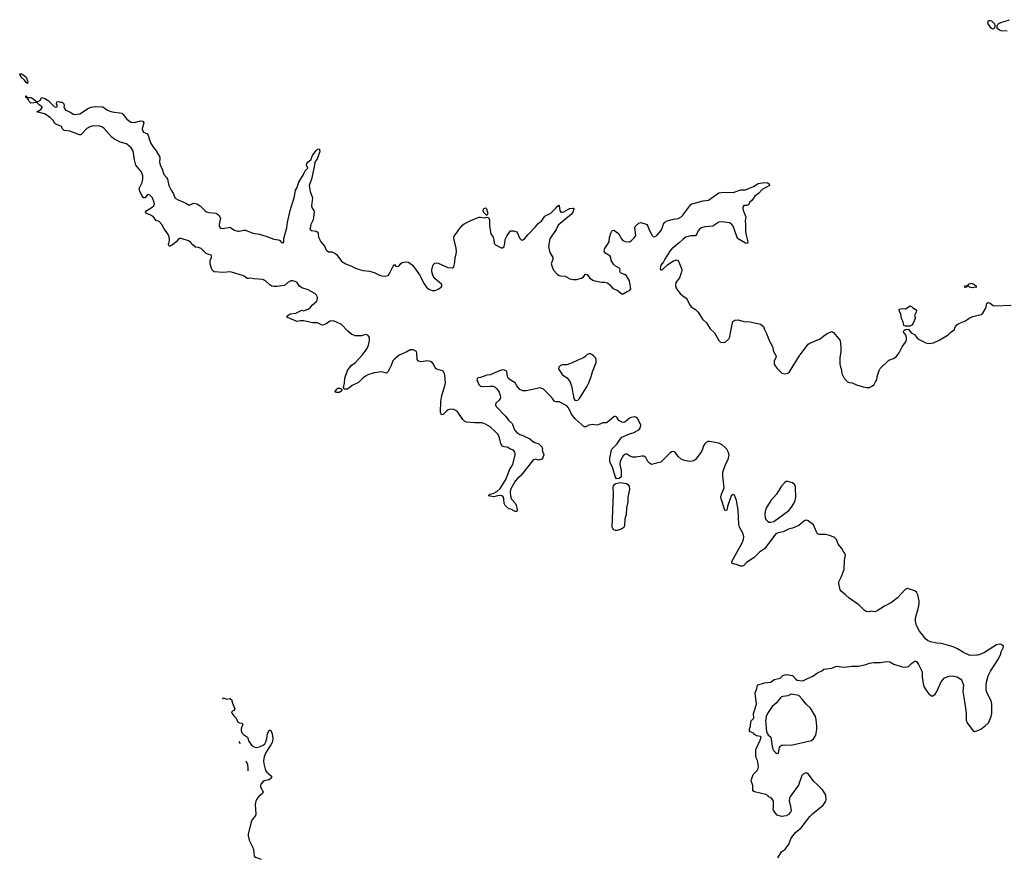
# Model space of a CAD drawing. Header units: inches. Extents: x 2354866 to 2448306, y 705012 to 877032.
# Tile 9 of 36: x 2367789 to 2380351, y 755135 to 765824. Entities that reach past the tile are written whole.
import ezdxf

# ---------------------------------------------------------------- set-up
doc = ezdxf.new("R2010")
doc.units = ezdxf.units.IN
doc.header["$MEASUREMENT"] = 0
for name, color, linetype in [('C3766', 7, 'Continuous'), ('C3775', 7, 'Continuous'), ('C3776', 7, 'Continuous'), ('C3785', 7, 'Continuous'), ('C3786', 7, 'Continuous')]:
    doc.layers.add(name, color=color, linetype=linetype)

msp = doc.modelspace()

# ---------------------------------------------------------------- linework, layer by layer
at = {"layer": 'C3766', "color": 6, "elevation": 100}
msp.add_lwpolyline([(2367890, 765009), (2367870, 765022), (2367852, 765052), (2367809, 765089), (2367789, 765131), (2367790, 765134), (2367810, 765134), (2367830, 765124), (2367870, 765090), (2367890, 765042), (2367893, 765027)], close=True, dxfattribs=at)
msp.add_lwpolyline([(2370000, 762952), (2369967, 762987), (2369944, 763004), (2369850, 763032), (2369829, 763031), (2369810, 763020), (2369787, 762990), (2369750, 762959), (2369710, 762933), (2369696, 762936), (2369689, 762950), (2369702, 763010), (2369696, 763056), (2369685, 763085), (2369630, 763162), (2369604, 763210), (2369570, 763248), (2369530, 763261), (2369492, 763312), (2369453, 763333), (2369406, 763350), (2369394, 763370), (2369409, 763390), (2369479, 763430), (2369502, 763450), (2369510, 763470), (2369505, 763490), (2369483, 763550), (2369450, 763585), (2369427, 763593), (2369410, 763582), (2369390, 763550), (2369370, 763551), (2369350, 763578), (2369322, 763630), (2369312, 763670), (2369353, 763747), (2369361, 763790), (2369359, 763830), (2369350, 763861), (2369335, 763890), (2369271, 763970), (2369254, 764034), (2369238, 764150), (2369211, 764191), (2369150, 764242), (2369070, 764262), (2368986, 764310), (2368966, 764326), (2368862, 764442), (2368838, 764458), (2368810, 764467), (2368730, 764468), (2368682, 764458), (2368646, 764434), (2368570, 764357), (2368550, 764353), (2368497, 764377), (2368430, 764401), (2368358, 764410), (2368335, 764430), (2368322, 764462), (2368250, 764489), (2368239, 764499), (2368216, 764536), (2368178, 764578), (2368104, 764625), (2368006, 764650), (2368060, 764680), (2368075, 764705), (2368074, 764714), (2368038, 764738), (2368007, 764767), (2367930, 764758), (2367915, 764775), (2367902, 764802), (2367888, 764810), (2367886, 764826), (2367866, 764830), (2367869, 764851), (2367874, 764850), (2367878, 764838), (2367893, 764833), (2367931, 764831), (2367950, 764822), (2367994, 764790), (2367998, 764778), (2368010, 764774), (2368050, 764792), (2368069, 764831), (2368110, 764818), (2368151, 764791), (2368230, 764718), (2368250, 764706), (2368267, 764713), (2368268, 764730), (2368258, 764750), (2368262, 764778), (2368290, 764782), (2368310, 764772), (2368330, 764771), (2368351, 764750), (2368356, 764730), (2368353, 764710), (2368359, 764690), (2368375, 764670), (2368430, 764647), (2368470, 764620), (2368490, 764615), (2368555, 764625), (2368665, 764695), (2368702, 764710), (2368750, 764716), (2368850, 764714), (2368910, 764670), (2368930, 764662), (2368970, 764650), (2369090, 764630), (2369110, 764614), (2369157, 764557), (2369190, 764528), (2369210, 764517), (2369250, 764513), (2369330, 764534), (2369358, 764530), (2369373, 764510), (2369351, 764430), (2369355, 764410), (2369370, 764391), (2369410, 764371), (2369430, 764350), (2369444, 764290), (2369464, 764244), (2369494, 764194), (2369529, 764150), (2369576, 764070), (2369579, 764050), (2369572, 764010), (2369582, 763970), (2369602, 763930), (2369630, 763850), (2369663, 763810), (2369673, 763790), (2369691, 763710), (2369721, 763650), (2369748, 763610), (2369770, 763556), (2369782, 763542), (2369810, 763524), (2369910, 763484), (2369950, 763456), (2370000, 763478)], dxfattribs=at)
at = {"layer": 'C3775', "color": 6, "elevation": 100}
for points in [[(2374175, 760000), (2374139, 759970), (2374110, 759934), (2374051, 759830), (2374046, 759790), (2374051, 759750), (2374064, 759704), (2374114, 759650), (2374123, 759630), (2374135, 759570), (2374132, 759550), (2374110, 759549), (2374056, 759576), (2374030, 759584), (2373983, 759623), (2373969, 759650), (2373966, 759710), (2373956, 759736), (2373942, 759750), (2373910, 759754), (2373870, 759742), (2373837, 759737), (2373790, 759743), (2373768, 759750), (2373786, 759770), (2373830, 759779), (2373876, 759804), (2373918, 759842), (2373951, 759889), (2373990, 759955), (2374007, 760000)], [(2375461, 760000), (2375461, 759990), (2375439, 759970), (2375405, 759965), (2375390, 759985), (2375386, 760000)], [(2380000, 757714), (2379911, 757709), (2379829, 757750), (2379755, 757795), (2379699, 757820), (2379550, 757865), (2379490, 757870), (2379410, 757884), (2379370, 757901), (2379344, 757924), (2379313, 757970), (2379270, 758019), (2379233, 758093), (2379218, 758150), (2379219, 758190), (2379254, 758306), (2379266, 758370), (2379265, 758410), (2379246, 758486), (2379230, 758517), (2379210, 758536), (2379130, 758563), (2379110, 758565), (2379086, 758554), (2378990, 758445), (2378914, 758386), (2378821, 758339), (2378730, 758280), (2378710, 758270), (2378690, 758268), (2378650, 758275), (2378630, 758267), (2378589, 758270), (2378563, 758290), (2378496, 758356), (2378370, 758444), (2378326, 758486), (2378272, 758530), (2378256, 758550), (2378239, 758630), (2378242, 758650), (2378270, 758710), (2378307, 758810), (2378312, 758928), (2378325, 758990), (2378320, 759010), (2378304, 759030), (2378278, 759078), (2378233, 759133), (2378210, 759193), (2378180, 759220), (2378123, 759243), (2378070, 759255), (2377993, 759253), (2377970, 759265), (2377954, 759290), (2377916, 759376), (2377850, 759429), (2377830, 759439), (2377810, 759433), (2377790, 759419), (2377730, 759369), (2377650, 759336), (2377599, 759321), (2377530, 759289), (2377465, 759275), (2377437, 759263), (2377290, 759073), (2377226, 759030), (2377160, 758960), (2377063, 758897), (2377030, 758859), (2377010, 758849), (2376990, 758849), (2376932, 758872), (2376883, 758883), (2376874, 758890), (2376877, 758910), (2377001, 759139), (2377022, 759190), (2377026, 759230), (2377016, 759270), (2376974, 759350), (2376964, 759384), (2376954, 759570), (2376933, 759690), (2376910, 759756), (2376890, 759767), (2376868, 759750), (2376831, 759650), (2376819, 759610), (2376817, 759583), (2376810, 759566), (2376800, 759560), (2376790, 759558), (2376785, 759565), (2376740, 759710), (2376736, 759730), (2376742, 759770), (2376776, 759850), (2376760, 760000)], [(2377464, 755130), (2377510, 755205), (2377530, 755222), (2377550, 755232), (2377575, 755270), (2377603, 755297), (2377629, 755370), (2377652, 755408), (2377689, 755450), (2377761, 755510), (2377870, 755655), (2377905, 755690), (2378040, 755800), (2378074, 755850), (2378077, 755870), (2378074, 755930), (2378037, 755990), (2377970, 756061), (2377921, 756101), (2377855, 756195), (2377830, 756209), (2377810, 756209), (2377790, 756201), (2377770, 756179), (2377726, 756054), (2377624, 755916), (2377611, 755890), (2377606, 755850), (2377619, 755810), (2377632, 755730), (2377622, 755710), (2377598, 755682), (2377570, 755664), (2377510, 755655), (2377455, 755675), (2377430, 755698), (2377409, 755730), (2377402, 755750), (2377408, 755770), (2377408, 755850), (2377395, 755875), (2377375, 755895), (2377349, 755909), (2377340, 755920), (2377310, 755938), (2377166, 755970), (2377145, 755985), (2377143, 756050), (2377121, 756110), (2377124, 756130), (2377149, 756190), (2377198, 756242), (2377212, 756270), (2377214, 756294), (2377203, 756370), (2377185, 756405), (2377181, 756430), (2377183, 756510), (2377238, 756630), (2377249, 756669), (2377239, 756679), (2377190, 756686), (2377164, 756704), (2377150, 756721), (2377110, 756737), (2377099, 756750), (2377099, 756770), (2377113, 756810), (2377117, 756863), (2377123, 756877), (2377155, 756910), (2377153, 756970), (2377189, 757090), (2377174, 757230), (2377195, 757290), (2377204, 757330), (2377210, 757336), (2377290, 757361), (2377369, 757371), (2377390, 757382), (2377415, 757405), (2377490, 757422), (2377526, 757454), (2377570, 757466), (2377650, 757456), (2377690, 757407), (2377710, 757397), (2377772, 757388), (2377790, 757391), (2377830, 757413), (2377910, 757445), (2377970, 757491), (2378024, 757516), (2378050, 757535), (2378150, 757551), (2378210, 757575), (2378310, 757563), (2378405, 757575), (2378490, 757575), (2378586, 757594), (2378630, 757611), (2378690, 757621), (2378770, 757623), (2378847, 757633), (2378890, 757628), (2378941, 757601), (2379050, 757568), (2379097, 757563), (2379130, 757571), (2379170, 757611), (2379210, 757638), (2379217, 757637), (2379230, 757632), (2379256, 757596), (2379299, 757510), (2379305, 757490), (2379302, 757430), (2379319, 757330), (2379330, 757305), (2379350, 757271), (2379390, 757221), (2379430, 757191), (2379450, 757198), (2379470, 757218), (2379489, 757251), (2379544, 757376), (2379590, 757424), (2379650, 757447), (2379690, 757451), (2379750, 757439), (2379795, 757410), (2379811, 757390), (2379830, 757334), (2379823, 757250), (2379833, 757173), (2379853, 757070), (2379863, 756970), (2379866, 756885), (2379878, 756850), (2379950, 756755), (2379970, 756742), (2379990, 756744), (2380000, 756749)], [(2370379, 757155), (2370380, 757160), (2370389, 757171), (2370430, 757155), (2370470, 757161), (2370490, 757151), (2370502, 757102), (2370532, 757030), (2370521, 757010), (2370491, 756990), (2370499, 756970), (2370520, 756940), (2370550, 756910), (2370568, 756870), (2370579, 756859), (2370590, 756852), (2370625, 756845), (2370636, 756836), (2370638, 756830), (2370618, 756790), (2370615, 756770), (2370615, 756750), (2370624, 756724), (2370643, 756703), (2370696, 756670), (2370712, 756612), (2370757, 756557), (2370790, 756539), (2370810, 756538), (2370850, 756547), (2370894, 756566), (2370916, 756584), (2370931, 756610), (2370942, 756650), (2370950, 756716), (2370970, 756753), (2370990, 756763), (2371010, 756710), (2371017, 756657), (2371015, 756610), (2370995, 756570), (2370929, 756471), (2370910, 756419), (2370901, 756370), (2370904, 756330), (2370924, 756244), (2370941, 756221), (2371003, 756170), (2371001, 756150), (2370970, 756126), (2370910, 756111), (2370890, 756100), (2370865, 756070), (2370860, 756050), (2370862, 756030), (2370896, 755970), (2370888, 755950), (2370840, 755910), (2370810, 755872), (2370800, 755850), (2370795, 755810), (2370802, 755690), (2370799, 755670), (2370752, 755608), (2370736, 755570), (2370704, 755430), (2370706, 755410), (2370715, 755355), (2370761, 755270), (2370773, 755233), (2370779, 755150), (2370796, 755135), (2370871, 755110)], [(2370600, 756583), (2370599, 756599), (2370591, 756613)], [(2370702, 756238), (2370702, 756238), (2370706, 756270), (2370698, 756318), (2370677, 756357), (2370673, 756362)]]:
    msp.add_lwpolyline(points, dxfattribs=at)
for points in [[(2375390, 759305), (2375370, 759315), (2375356, 759330), (2375348, 759350), (2375364, 759770), (2375360, 759850), (2375365, 759875), (2375383, 759897), (2375396, 759904), (2375450, 759917), (2375530, 759904), (2375550, 759894), (2375566, 759870), (2375569, 759830), (2375549, 759730), (2375548, 759670), (2375530, 759591), (2375528, 759510), (2375511, 759450), (2375506, 759370), (2375495, 759345), (2375473, 759327), (2375410, 759305)], [(2377590, 759929), (2377570, 759929), (2377550, 759919), (2377508, 759872), (2377444, 759770), (2377372, 759688), (2377311, 759590), (2377299, 759550), (2377296, 759510), (2377301, 759470), (2377310, 759445), (2377330, 759423), (2377350, 759414), (2377371, 759411), (2377410, 759422), (2377601, 759559), (2377638, 759602), (2377668, 759650), (2377684, 759690), (2377692, 759730), (2377689, 759850), (2377686, 759870), (2377674, 759894), (2377650, 759916)], [(2377630, 757218), (2377590, 757194), (2377531, 757189), (2377510, 757181), (2377496, 757170), (2377439, 757101), (2377390, 757059), (2377329, 756971), (2377311, 756930), (2377304, 756870), (2377310, 756850), (2377313, 756770), (2377323, 756723), (2377339, 756699), (2377371, 756670), (2377393, 756530), (2377410, 756495), (2377430, 756471), (2377450, 756461), (2377470, 756466), (2377483, 756537), (2377490, 756551), (2377510, 756566), (2377530, 756565), (2377550, 756571), (2377630, 756567), (2377890, 756625), (2377915, 756645), (2377947, 756693), (2377960, 756770), (2377961, 756810), (2377953, 756893), (2377942, 756930), (2377880, 757040), (2377823, 757090), (2377774, 757154), (2377730, 757201)]]:
    msp.add_lwpolyline(points, close=True, dxfattribs=at)
at = {"layer": 'C3776', "color": 6, "elevation": 100}
for points in [[(2370000, 763478), (2370010, 763482), (2370050, 763476), (2370090, 763450), (2370149, 763389), (2370172, 763372), (2370202, 763362), (2370290, 763356), (2370310, 763348), (2370330, 763330), (2370351, 763290), (2370333, 763210), (2370334, 763190), (2370350, 763163), (2370380, 763160), (2370470, 763175), (2370530, 763137), (2370570, 763125), (2370590, 763125), (2370650, 763139), (2370670, 763139), (2370762, 763102), (2370850, 763088), (2370955, 763055), (2371030, 763024), (2371093, 763013), (2371107, 763007), (2371130, 762981), (2371150, 762976), (2371157, 762990), (2371161, 763030), (2371197, 763170), (2371204, 763236), (2371238, 763390), (2371295, 763570), (2371308, 763650), (2371325, 763675), (2371349, 763750), (2371409, 763850), (2371421, 763879), (2371430, 763894), (2371467, 763930), (2371450, 763970), (2371453, 763990), (2371470, 764010), (2371504, 764036), (2371526, 764090), (2371570, 764157), (2371590, 764174), (2371610, 764176), (2371618, 764150), (2371616, 764130), (2371586, 764050), (2371554, 764006), (2371548, 763948), (2371510, 763789), (2371481, 763710), (2371493, 763633), (2371524, 763550), (2371510, 763450), (2371520, 763420), (2371541, 763390), (2371546, 763370), (2371533, 763270), (2371504, 763210), (2371497, 763163), (2371491, 763150), (2371514, 763134), (2371570, 763126), (2371591, 763111), (2371598, 763090), (2371601, 763050), (2371609, 763030), (2371631, 762991), (2371681, 762930), (2371695, 762890), (2371710, 762875), (2371730, 762864), (2371770, 762862), (2371810, 762847), (2371830, 762828), (2371900, 762740), (2371950, 762708), (2372021, 762681), (2372081, 762650), (2372170, 762625), (2372254, 762614), (2372310, 762599), (2372370, 762568), (2372410, 762555), (2372450, 762552), (2372490, 762560), (2372504, 762576), (2372550, 762670), (2372570, 762699), (2372590, 762679), (2372610, 762673), (2372630, 762685), (2372650, 762715), (2372670, 762727), (2372710, 762734), (2372750, 762730), (2372801, 762690), (2372841, 762641), (2372890, 762567), (2372950, 762453), (2372981, 762410), (2373010, 762384), (2373050, 762370), (2373090, 762370), (2373130, 762384), (2373166, 762410), (2373179, 762430), (2373169, 762450), (2373090, 762519), (2373064, 762550), (2373050, 762590), (2373048, 762630), (2373050, 762652), (2373065, 762695), (2373084, 762716), (2373110, 762723), (2373130, 762719), (2373250, 762664), (2373310, 762658), (2373328, 762670), (2373342, 762730), (2373344, 762790), (2373356, 762830), (2373361, 762870), (2373357, 762910), (2373329, 763030), (2373330, 763050), (2373337, 763070), (2373362, 763098), (2373396, 763150), (2373439, 763201), (2373461, 763219), (2373555, 763265), (2373650, 763304), (2373670, 763305), (2373723, 763297), (2373750, 763305), (2373770, 763298), (2373783, 763270), (2373782, 763190), (2373799, 763090), (2373828, 763048), (2373843, 762990), (2373843, 762970), (2373858, 762950), (2373930, 762911), (2373950, 762911), (2373970, 762932), (2373979, 762970), (2373982, 763018), (2374010, 763071), (2374050, 763132), (2374091, 763131), (2374130, 763118), (2374171, 763030), (2374190, 763011), (2374210, 763015), (2374230, 763027), (2374276, 763084), (2374370, 763180), (2374410, 763229), (2374445, 763255), (2374490, 763315), (2374566, 763354), (2374635, 763425), (2374650, 763446), (2374670, 763456), (2374674, 763450), (2374679, 763390), (2374692, 763370), (2374710, 763366), (2374730, 763371), (2374790, 763408), (2374810, 763414), (2374850, 763421), (2374858, 763418), (2374861, 763410), (2374848, 763370), (2374830, 763341), (2374658, 763202), (2374633, 763147), (2374554, 763026), (2374536, 762930), (2374538, 762910), (2374554, 762854), (2374591, 762790), (2374591, 762770), (2374571, 762710), (2374581, 762670), (2374598, 762630), (2374650, 762573), (2374670, 762560), (2374690, 762554), (2374750, 762550), (2374810, 762519), (2374850, 762509), (2374892, 762508), (2374955, 762525), (2374980, 762540), (2375010, 762577), (2375029, 762571), (2375065, 762525), (2375110, 762498), (2375210, 762475), (2375250, 762476), (2375290, 762466), (2375320, 762440), (2375356, 762396), (2375413, 762373), (2375470, 762324), (2375490, 762324), (2375530, 762351), (2375570, 762370), (2375587, 762390), (2375570, 762490), (2375530, 762554), (2375514, 762570), (2375455, 762595), (2375444, 762610), (2375452, 762630), (2375447, 762650), (2375385, 762685), (2375364, 762704), (2375337, 762750), (2375330, 762790), (2375318, 762810), (2375253, 762850), (2375246, 762870), (2375256, 762904), (2375290, 762955), (2375308, 762990), (2375314, 763046), (2375330, 763102), (2375350, 763136), (2375370, 763138), (2375430, 763096), (2375467, 763027), (2375486, 763006), (2375513, 762993), (2375570, 762991), (2375590, 763002), (2375630, 763040), (2375648, 763070), (2375637, 763170), (2375644, 763190), (2375690, 763227), (2375710, 763235), (2375726, 763234), (2375770, 763220), (2375790, 763209), (2375803, 763190), (2375817, 763150), (2375860, 763070), (2375870, 763057), (2375890, 763054), (2375916, 763070), (2375970, 763132), (2375982, 763150), (2376004, 763216), (2376020, 763240), (2376050, 763256), (2376130, 763278), (2376190, 763289), (2376230, 763307), (2376251, 763330), (2376350, 763468), (2376364, 763476), (2376510, 763513), (2376577, 763523), (2376710, 763613), (2376770, 763623), (2376890, 763619), (2376990, 763654), (2377050, 763653), (2377150, 763694), (2377210, 763735), (2377290, 763747), (2377330, 763743), (2377352, 763730), (2377354, 763710), (2377262, 763658), (2377215, 763605), (2377168, 763572), (2377130, 763518), (2377099, 763490), (2377090, 763468), (2377081, 763459), (2377067, 763453), (2377030, 763452), (2377014, 763430), (2377015, 763410), (2377027, 763367), (2377038, 763350), (2377052, 763310), (2377044, 763256), (2377051, 763210), (2377050, 763130), (2377054, 763090), (2377078, 762990), (2377074, 762970), (2377050, 762974), (2376947, 763030), (2376910, 763142), (2376890, 763188), (2376870, 763215), (2376846, 763230), (2376750, 763244), (2376710, 763240), (2376632, 763188), (2376530, 763179), (2376490, 763170), (2376461, 763150), (2376447, 763130), (2376430, 763090), (2376410, 763068), (2376350, 763068), (2376330, 763063), (2376290, 763047), (2376250, 763020), (2376204, 762976), (2376110, 762900), (2376083, 762870), (2376022, 762770), (2376005, 762735), (2375971, 762690), (2375961, 762650), (2375967, 762630), (2375990, 762635), (2376060, 762700), (2376130, 762748), (2376170, 762760), (2376192, 762752), (2376234, 762650), (2376236, 762630), (2376230, 762595), (2376206, 762530), (2376161, 762470), (2376157, 762430), (2376171, 762390), (2376217, 762330), (2376250, 762299), (2376294, 762270), (2376310, 762245), (2376333, 762190), (2376358, 762158), (2376410, 762124), (2376444, 762090), (2376501, 762001), (2376550, 761957), (2376600, 761880), (2376655, 761830), (2376710, 761731), (2376730, 761711), (2376770, 761704), (2376789, 761710), (2376836, 761750), (2376850, 761776), (2376856, 761830), (2376883, 761957), (2376889, 761971), (2376912, 761988), (2376954, 761994), (2377030, 761974), (2377110, 761970), (2377239, 761939), (2377281, 761910), (2377291, 761870), (2377321, 761810), (2377351, 761731), (2377392, 761652), (2377408, 761590), (2377442, 761530), (2377437, 761510), (2377416, 761470), (2377417, 761430), (2377428, 761408), (2377455, 761375), (2377514, 761314), (2377550, 761304), (2377590, 761313), (2377611, 761330), (2377732, 761530), (2377850, 761682), (2377870, 761695), (2378002, 761750), (2378050, 761791), (2378090, 761818), (2378150, 761845), (2378174, 761834), (2378258, 761730), (2378266, 761646), (2378266, 761590), (2378251, 761510), (2378251, 761430), (2378261, 761390), (2378271, 761370), (2378279, 761310), (2378307, 761250), (2378347, 761207), (2378370, 761194), (2378410, 761190), (2378464, 761164), (2378550, 761139), (2378592, 761130), (2378630, 761129), (2378669, 761150), (2378689, 761170), (2378710, 761201), (2378723, 761230), (2378729, 761271), (2378753, 761347), (2378766, 761374), (2378880, 761480), (2378939, 761501), (2378970, 761523), (2379008, 761572), (2379047, 761650), (2379092, 761708), (2379102, 761738), (2379104, 761770), (2379097, 761797), (2379069, 761831), (2379064, 761850), (2379077, 761863), (2379090, 761871), (2379130, 761876), (2379163, 761830), (2379207, 761807), (2379230, 761771), (2379250, 761753), (2379350, 761701), (2379390, 761691), (2379450, 761699), (2379530, 761739), (2379636, 761804), (2379670, 761838), (2379712, 761868), (2379729, 761910), (2379745, 761930), (2379770, 761947), (2379857, 761983), (2379903, 762017), (2379950, 762038), (2380000, 762049)], [(2374007, 760000), (2374039, 760081), (2374081, 760150), (2374109, 760270), (2374112, 760290), (2374107, 760307), (2374090, 760329), (2374050, 760345), (2374010, 760369), (2373970, 760374), (2373944, 760384), (2373926, 760410), (2373910, 760490), (2373893, 760530), (2373856, 760570), (2373790, 760629), (2373730, 760662), (2373690, 760678), (2373590, 760678), (2373488, 760688), (2373470, 760698), (2373444, 760724), (2373370, 760830), (2373330, 760851), (2373288, 760852), (2373255, 760845), (2373233, 760830), (2373190, 760784), (2373170, 760781), (2373156, 760816), (2373161, 760950), (2373176, 761030), (2373214, 761150), (2373221, 761190), (2373215, 761290), (2373210, 761310), (2373190, 761337), (2373170, 761348), (2373110, 761364), (2373095, 761375), (2373069, 761430), (2373051, 761451), (2373030, 761462), (2372990, 761471), (2372910, 761459), (2372890, 761461), (2372872, 761470), (2372862, 761490), (2372857, 761570), (2372850, 761589), (2372810, 761612), (2372770, 761613), (2372730, 761587), (2372630, 761542), (2372570, 761493), (2372550, 761469), (2372527, 761410), (2372490, 761335), (2372470, 761312), (2372410, 761332), (2372310, 761316), (2372230, 761291), (2372203, 761277), (2372169, 761251), (2372110, 761195), (2372030, 761155), (2371984, 761116), (2371970, 761110), (2371928, 761110), (2371921, 761130), (2371934, 761186), (2371939, 761250), (2371970, 761348), (2372020, 761410), (2372072, 761448), (2372110, 761493), (2372158, 761542), (2372223, 761630), (2372241, 761670), (2372253, 761730), (2372250, 761770), (2372235, 761795), (2372210, 761805), (2372190, 761804), (2372150, 761792), (2372110, 761790), (2372070, 761791), (2372050, 761797), (2372028, 761808), (2371975, 761850), (2371893, 761933), (2371824, 761970), (2371790, 761982), (2371750, 761977), (2371690, 761940), (2371670, 761931), (2371650, 761928), (2371590, 761955), (2371530, 761957), (2371410, 761981), (2371370, 761981), (2371330, 761973), (2371315, 761975), (2371204, 762024), (2371199, 762030), (2371208, 762050), (2371239, 762070), (2371310, 762080), (2371370, 762111), (2371390, 762116), (2371411, 762111), (2371470, 762130), (2371493, 762147), (2371520, 762180), (2371555, 762210), (2371574, 762230), (2371584, 762250), (2371588, 762270), (2371584, 762290), (2371575, 762310), (2371555, 762330), (2371498, 762358), (2371470, 762377), (2371390, 762402), (2371355, 762430), (2371327, 762470), (2371305, 762485), (2371273, 762493), (2371250, 762492), (2371208, 762472), (2371166, 762434), (2371070, 762420), (2371030, 762419), (2371005, 762425), (2370980, 762440), (2370924, 762490), (2370890, 762508), (2370776, 762516), (2370730, 762525), (2370710, 762520), (2370690, 762521), (2370651, 762551), (2370630, 762561), (2370490, 762603), (2370470, 762606), (2370390, 762598), (2370270, 762607), (2370250, 762622), (2370235, 762650), (2370218, 762710), (2370218, 762750), (2370236, 762790), (2370237, 762810), (2370230, 762819), (2370190, 762830), (2370170, 762841), (2370105, 762905), (2370070, 762917), (2370030, 762921), (2370000, 762952)], [(2375386, 760000), (2375354, 760114), (2375324, 760170), (2375318, 760190), (2375318, 760230), (2375341, 760330), (2375350, 760350), (2375410, 760410), (2375450, 760473), (2375470, 760495), (2375570, 760539), (2375615, 760550), (2375690, 760591), (2375704, 760610), (2375713, 760650), (2375698, 760690), (2375670, 760737), (2375650, 760752), (2375630, 760755), (2375591, 760749), (2375570, 760741), (2375511, 760690), (2375490, 760685), (2375470, 760689), (2375435, 760710), (2375408, 760750), (2375390, 760762), (2375380, 760760), (2375370, 760758), (2375290, 760690), (2375270, 760681), (2375230, 760679), (2375170, 760653), (2375150, 760649), (2375103, 760657), (2375051, 760649), (2375014, 760630), (2374990, 760629), (2374874, 760730), (2374829, 760790), (2374789, 760869), (2374770, 760895), (2374690, 760941), (2374670, 760947), (2374630, 760947), (2374610, 760957), (2374589, 760990), (2374554, 761030), (2374470, 761110), (2374430, 761128), (2374250, 761090), (2374210, 761090), (2374170, 761104), (2374130, 761150), (2374109, 761190), (2374058, 761218), (2374024, 761244), (2374014, 761270), (2374005, 761330), (2373999, 761339), (2373973, 761353), (2373950, 761354), (2373910, 761345), (2373790, 761294), (2373750, 761287), (2373670, 761258), (2373632, 761250), (2373623, 761230), (2373648, 761170), (2373667, 761147), (2373683, 761143), (2373790, 761149), (2373830, 761146), (2373855, 761135), (2373875, 761115), (2373906, 761070), (2373921, 761030), (2373923, 761010), (2373919, 760990), (2373905, 760970), (2373863, 760930), (2373859, 760910), (2373867, 760890), (2373986, 760766), (2374030, 760710), (2374072, 760672), (2374102, 760590), (2374130, 760555), (2374170, 760529), (2374210, 760516), (2374296, 760477), (2374350, 760431), (2374412, 760410), (2374450, 760372), (2374458, 760350), (2374456, 760330), (2374478, 760270), (2374465, 760235), (2374450, 760218), (2374410, 760202), (2374370, 760214), (2374350, 760209), (2374330, 760194), (2374206, 760034), (2374178, 760002), (2374175, 760000)], [(2376760, 760000), (2376759, 760010), (2376760, 760050), (2376794, 760150), (2376827, 760210), (2376840, 760270), (2376830, 760310), (2376810, 760345), (2376790, 760366), (2376750, 760399), (2376710, 760422), (2376590, 760442), (2376570, 760442), (2376550, 760432), (2376529, 760411), (2376515, 760385), (2376497, 760330), (2376472, 760290), (2376410, 760212), (2376390, 760196), (2376370, 760190), (2376330, 760187), (2376270, 760201), (2376230, 760215), (2376190, 760250), (2376150, 760306), (2376130, 760315), (2376110, 760310), (2376090, 760296), (2375970, 760178), (2375850, 760149), (2375823, 760163), (2375805, 760185), (2375779, 760239), (2375753, 760253), (2375730, 760255), (2375650, 760241), (2375610, 760243), (2375581, 760250), (2375530, 760282), (2375510, 760276), (2375490, 760258), (2375470, 760230), (2375450, 760190), (2375448, 760150), (2375463, 760070), (2375461, 760000)]]:
    msp.add_lwpolyline(points, dxfattribs=at)
for points in [[(2373750, 763326), (2373710, 763365), (2373703, 763383), (2373706, 763410), (2373730, 763423), (2373743, 763410), (2373761, 763350)], [(2379990, 762408), (2379970, 762409), (2379950, 762402), (2379925, 762405), (2379906, 762410), (2379890, 762426), (2379878, 762422), (2379874, 762410), (2379850, 762408), (2379846, 762410), (2379846, 762430), (2379887, 762433), (2379898, 762450), (2379930, 762461), (2379954, 762454), (2379994, 762430), (2379994, 762410)], [(2379090, 761912), (2379070, 761922), (2379062, 761970), (2379041, 762010), (2379032, 762070), (2379009, 762110), (2379010, 762130), (2379050, 762139), (2379090, 762135), (2379151, 762171), (2379166, 762166), (2379178, 762150), (2379216, 762130), (2379230, 762116), (2379233, 762110), (2379227, 762090), (2379207, 762050), (2379216, 762030), (2379216, 762010), (2379188, 761950), (2379170, 761925), (2379148, 761912)], [(2375070, 761559), (2375050, 761559), (2375031, 761550), (2375000, 761520), (2374976, 761504), (2374910, 761480), (2374836, 761444), (2374770, 761419), (2374710, 761418), (2374690, 761413), (2374667, 761390), (2374665, 761370), (2374670, 761356), (2374710, 761296), (2374730, 761278), (2374772, 761252), (2374808, 761208), (2374830, 761150), (2374859, 760990), (2374870, 760971), (2374890, 760965), (2374910, 760971), (2374930, 760991), (2375023, 761137), (2375051, 761189), (2375080, 761270), (2375096, 761330), (2375136, 761430), (2375142, 761450), (2375144, 761490), (2375134, 761510), (2375116, 761530), (2375090, 761551)], [(2371826, 761066), (2371809, 761070), (2371836, 761110), (2371850, 761122), (2371870, 761124), (2371898, 761110), (2371895, 761090), (2371870, 761067)]]:
    msp.add_lwpolyline(points, close=True, dxfattribs=at)
at = {"layer": 'C3785', "color": 6, "elevation": 100}
msp.add_lwpolyline([(2380000, 756749), (2380050, 756771), (2380109, 756811), (2380149, 756851), (2380185, 756930), (2380193, 756970), (2380193, 757090), (2380184, 757130), (2380134, 757230), (2380122, 757270), (2380119, 757330), (2380124, 757370), (2380144, 757450), (2380174, 757510), (2380277, 757670), (2380305, 757730), (2380309, 757750), (2380337, 757810), (2380341, 757830), (2380310, 757852), (2380290, 757854), (2380250, 757845), (2380098, 757750), (2380030, 757719), (2380010, 757714), (2380000, 757714)], dxfattribs=at)
at = {"layer": 'C3786', "color": 6, "elevation": 100}
msp.add_lwpolyline([(2380210, 765704), (2380189, 765710), (2380144, 765770), (2380142, 765790), (2380150, 765812), (2380170, 765816), (2380190, 765811), (2380225, 765770), (2380232, 765750), (2380232, 765730), (2380222, 765710)], close=True, dxfattribs=at)
for points in [[(2380390, 765679), (2380310, 765683), (2380289, 765690), (2380262, 765710), (2380259, 765750), (2380263, 765757), (2380283, 765777), (2380309, 765790), (2380416, 765824)], [(2380000, 762049), (2380058, 762062), (2380079, 762081), (2380107, 762130), (2380121, 762159), (2380130, 762202), (2380146, 762214), (2380170, 762207), (2380210, 762176), (2380230, 762174), (2380437, 762183)]]:
    msp.add_lwpolyline(points, dxfattribs=at)

doc.saveas('drawing.dxf')
